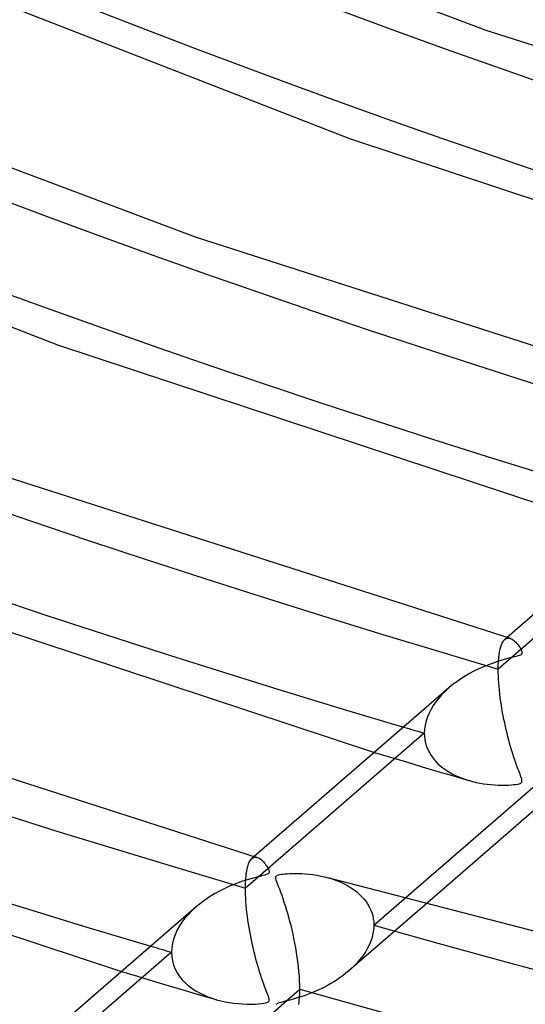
# Model space of a CAD drawing. Header units: millimetres. Extents: x -1077 to 1077, y -1167 to 1197.
# Tile 9 of 81: x -324 to -290, y 526 to 592. Entities that reach past the tile are written whole.
import ezdxf

# ---------------------------------------------------------------- set-up
doc = ezdxf.new("R2010")
doc.units = ezdxf.units.MM
doc.layers.add('HIDDEN', color=7, linetype='Continuous')
doc.layers.add('THICK', color=7, linetype='Continuous')

msp = doc.modelspace()

# ---------------------------------------------------------------- linework, layer by layer
at = {"layer": 'HIDDEN'}
for p, q in [((-279.614, 558.716), (-291.674, 548.271)), ((-291.292, 550.208), (-291.229, 550.271)), ((-291.077, 550.403), (-291.234, 550.267)), ((-291.229, 550.271), (-291.173, 550.311)), ((-291.173, 550.311), (-291.116, 550.34)), ((-291.116, 550.34), (-291.057, 550.357)), ((-291.057, 550.357), (-290.996, 550.363)), ((-290.996, 550.363), (-290.934, 550.358)), ((-290.934, 550.358), (-290.87, 550.344)), ((-291.587, 549.434), (-291.55, 549.612)), ((-291.55, 549.612), (-291.508, 549.77)), ((-291.508, 549.77), (-291.461, 549.908)), ((-291.461, 549.908), (-291.409, 550.026)), ((-291.409, 550.026), (-291.352, 550.126)), ((-291.352, 550.126), (-291.292, 550.208)), ((-291.66, 548.786), (-291.642, 549.02)), ((-291.642, 549.02), (-291.618, 549.237)), ((-291.618, 549.237), (-291.587, 549.434)), ((-291.674, 548.271), (-291.671, 548.536)), ((-291.672, 548.046), (-291.674, 548.271)), ((-291.671, 548.536), (-291.66, 548.786)), ((-291.665, 547.813), (-291.672, 548.046)), ((-291.653, 547.575), (-291.665, 547.813)), ((-294.986, 547.017), (-295.237, 546.79)), ((-291.638, 547.332), (-291.653, 547.575)), ((-291.618, 547.087), (-291.638, 547.332)), ((-291.594, 546.838), (-291.618, 547.087)), ((-295.684, 546.316), (-295.879, 546.071)), ((-295.47, 546.556), (-295.684, 546.316)), ((-295.237, 546.79), (-295.47, 546.556)), ((-291.566, 546.588), (-291.594, 546.838)), ((-291.535, 546.338), (-291.566, 546.588)), ((-291.501, 546.088), (-291.535, 546.338)), ((-296.054, 545.822), (-296.208, 545.568)), ((-295.879, 546.071), (-296.054, 545.822)), ((-291.464, 545.839), (-291.501, 546.088)), ((-291.424, 545.593), (-291.464, 545.839)), ((-296.455, 545.043), (-296.545, 544.772)), ((-296.342, 545.309), (-296.455, 545.043)), ((-296.208, 545.568), (-296.342, 545.309)), ((-291.382, 545.349), (-291.424, 545.593)), ((-291.337, 545.109), (-291.382, 545.349)), ((-291.291, 544.871), (-291.337, 545.109)), ((-296.611, 544.498), (-296.651, 544.224)), ((-296.545, 544.772), (-296.611, 544.498)), ((-291.242, 544.636), (-291.291, 544.871)), ((-291.191, 544.403), (-291.242, 544.636)), ((-291.138, 544.171), (-291.191, 544.403)), ((-296.664, 543.95), (-308.725, 533.505)), ((-296.651, 544.224), (-296.664, 543.95)), ((-296.664, 543.95), (-296.655, 543.719)), ((-296.655, 543.719), (-296.626, 543.493)), ((-291.083, 543.942), (-291.138, 544.171)), ((-291.026, 543.714), (-291.083, 543.942)), ((-290.968, 543.489), (-291.026, 543.714)), ((-296.626, 543.493), (-296.577, 543.271)), ((-296.577, 543.271), (-296.511, 543.055)), ((-296.511, 543.055), (-296.425, 542.845)), ((-290.907, 543.266), (-290.968, 543.489)), ((-290.845, 543.046), (-290.907, 543.266)), ((-290.78, 542.829), (-290.845, 543.046)), ((-300.025, 542.654), (-298.946, 542.329)), ((-298.946, 542.329), (-297.874, 542.007)), ((-296.425, 542.845), (-296.323, 542.641)), ((-296.323, 542.641), (-296.204, 542.447)), ((-296.204, 542.447), (-296.071, 542.261)), ((-290.715, 542.615), (-290.78, 542.829)), ((-290.648, 542.406), (-290.715, 542.615)), ((-290.582, 542.208), (-290.648, 542.406)), ((-297.874, 542.007), (-296.807, 541.689)), ((-296.807, 541.689), (-295.747, 541.374)), ((-296.071, 542.261), (-295.923, 542.083)), ((-295.923, 542.083), (-295.762, 541.916)), ((-295.762, 541.916), (-295.588, 541.757)), ((-295.588, 541.757), (-295.404, 541.608)), ((-290.519, 542.022), (-290.582, 542.208)), ((-290.458, 541.85), (-290.519, 542.022)), ((-290.4, 541.69), (-290.458, 541.85)), ((-290.345, 541.544), (-290.4, 541.69)), ((-295.747, 541.374), (-294.695, 541.064)), ((-295.404, 541.608), (-295.209, 541.469)), ((-295.209, 541.469), (-295.005, 541.339)), ((-295.005, 541.339), (-294.792, 541.218)), ((-294.792, 541.218), (-294.572, 541.106)), ((-294.695, 541.064), (-293.651, 540.758)), ((-294.572, 541.106), (-294.344, 541.004)), ((-294.344, 541.004), (-294.111, 540.911)), ((-290.295, 541.411), (-290.345, 541.544)), ((-290.249, 541.29), (-290.295, 541.411)), ((-290.208, 541.181), (-290.249, 541.29)), ((-290.171, 541.086), (-290.208, 541.181)), ((-290.141, 541.003), (-290.171, 541.086)), ((-290.116, 540.929), (-290.141, 541.003)), ((-294.111, 540.911), (-293.871, 540.827)), ((-293.871, 540.827), (-293.627, 540.751)), ((-293.627, 540.751), (-293.395, 540.689)), ((-293.395, 540.689), (-293.159, 540.634)), ((-293.159, 540.634), (-292.92, 540.586)), ((-292.92, 540.586), (-292.677, 540.545)), ((-292.677, 540.545), (-292.432, 540.511)), ((-292.432, 540.511), (-292.185, 540.485)), ((-292.185, 540.485), (-291.937, 540.465)), ((-291.937, 540.465), (-291.688, 540.452)), ((-291.688, 540.452), (-291.439, 540.447)), ((-291.439, 540.447), (-291.203, 540.448)), ((-291.203, 540.448), (-290.986, 540.455)), ((-290.986, 540.455), (-290.791, 540.467)), ((-290.791, 540.467), (-290.621, 540.482)), ((-290.621, 540.482), (-290.479, 540.5)), ((-290.479, 540.5), (-290.364, 540.519)), ((-290.364, 540.519), (-290.273, 540.54)), ((-290.273, 540.54), (-290.203, 540.563)), ((-290.203, 540.563), (-290.151, 540.589)), ((-290.151, 540.589), (-290.114, 540.618)), ((-290.095, 540.859), (-290.116, 540.929)), ((-290.114, 540.618), (-290.089, 540.651)), ((-290.08, 540.795), (-290.095, 540.859)), ((-290.089, 540.651), (-290.076, 540.69)), ((-290.074, 540.738), (-290.08, 540.795)), ((-290.076, 540.69), (-290.074, 540.738)), ((-308.581, 534.924), (-308.546, 535.044)), ((-308.546, 535.044), (-308.508, 535.151)), ((-308.508, 535.151), (-308.466, 535.246)), ((-308.466, 535.246), (-308.423, 535.328)), ((-308.423, 535.328), (-308.377, 535.399)), ((-308.377, 535.399), (-308.329, 535.458)), ((-308.329, 535.458), (-308.278, 535.506)), ((-308.127, 535.638), (-308.284, 535.501)), ((-308.278, 535.506), (-308.223, 535.546)), ((-308.223, 535.546), (-308.165, 535.574)), ((-308.165, 535.574), (-308.106, 535.591)), ((-308.106, 535.591), (-308.045, 535.597)), ((-308.045, 535.597), (-307.983, 535.592)), ((-307.983, 535.592), (-307.92, 535.577)), ((-308.687, 534.313), (-308.667, 534.486)), ((-308.667, 534.486), (-308.642, 534.645)), ((-308.642, 534.645), (-308.613, 534.791)), ((-308.613, 534.791), (-308.581, 534.924)), ((-308.725, 533.505), (-308.722, 533.724)), ((-308.722, 533.724), (-308.715, 533.932)), ((-308.715, 533.932), (-308.704, 534.128)), ((-308.704, 534.128), (-308.687, 534.313)), ((-303.136, 534.196), (-302.887, 534.121)), ((-302.887, 534.121), (-302.647, 534.038)), ((-302.647, 534.038), (-302.415, 533.948)), ((-302.415, 533.948), (-302.191, 533.85)), ((-302.191, 533.85), (-301.977, 533.744)), ((-301.977, 533.744), (-301.772, 533.631)), ((-308.723, 533.286), (-308.725, 533.505)), ((-308.716, 533.059), (-308.723, 533.286)), ((-308.705, 532.826), (-308.716, 533.059)), ((-301.772, 533.631), (-301.577, 533.511)), ((-301.577, 533.511), (-301.391, 533.384)), ((-301.391, 533.384), (-301.213, 533.248)), ((-301.213, 533.248), (-301.045, 533.103)), ((-301.045, 533.103), (-300.887, 532.95)), ((-308.69, 532.589), (-308.705, 532.826)), ((-308.67, 532.347), (-308.69, 532.589)), ((-308.647, 532.101), (-308.67, 532.347)), ((-296.631, 532.364), (-301.738, 527.942)), ((-300.887, 532.95), (-300.741, 532.788)), ((-300.741, 532.788), (-300.606, 532.617)), ((-300.606, 532.617), (-300.484, 532.438)), ((-300.484, 532.438), (-300.376, 532.252)), ((-300.065, 531.005), (-298.042, 532.757)), ((-312.575, 531.732), (-312.803, 531.469)), ((-312.324, 531.99), (-312.575, 531.732)), ((-312.049, 532.241), (-312.324, 531.99)), ((-308.62, 531.853), (-308.647, 532.101)), ((-308.59, 531.604), (-308.62, 531.853)), ((-300.376, 532.252), (-300.283, 532.059)), ((-300.283, 532.059), (-300.205, 531.859)), ((-300.205, 531.859), (-300.144, 531.653)), ((-313.007, 531.199), (-313.187, 530.925)), ((-312.803, 531.469), (-313.007, 531.199)), ((-308.556, 531.354), (-308.59, 531.604)), ((-308.519, 531.105), (-308.556, 531.354)), ((-308.479, 530.858), (-308.519, 531.105)), ((-300.144, 531.653), (-300.1, 531.441)), ((-300.1, 531.441), (-300.074, 531.225)), ((-300.074, 531.225), (-300.065, 531.005)), ((-300.065, 531.005), (-300.074, 530.781)), ((-313.473, 530.358), (-313.577, 530.067)), ((-313.342, 530.645), (-313.473, 530.358)), ((-313.187, 530.925), (-313.342, 530.645)), ((-308.437, 530.612), (-308.479, 530.858)), ((-308.393, 530.369), (-308.437, 530.612)), ((-308.346, 530.128), (-308.393, 530.369)), ((-300.101, 530.556), (-300.146, 530.331)), ((-300.074, 530.781), (-300.101, 530.556)), ((-313.653, 529.773), (-313.699, 529.478)), ((-313.577, 530.067), (-313.653, 529.773)), ((-308.297, 529.889), (-308.346, 530.128)), ((-308.245, 529.652), (-308.297, 529.889)), ((-300.286, 529.883), (-300.38, 529.664)), ((-300.208, 530.106), (-300.286, 529.883)), ((-300.146, 530.331), (-300.208, 530.106)), ((-313.715, 529.184), (-325.775, 518.739)), ((-313.699, 529.478), (-313.715, 529.184)), ((-313.715, 529.184), (-313.699, 528.886)), ((-308.191, 529.416), (-308.245, 529.652)), ((-308.135, 529.181), (-308.191, 529.416)), ((-308.077, 528.948), (-308.135, 529.181)), ((-300.744, 529.033), (-300.89, 528.833)), ((-300.61, 529.238), (-300.744, 529.033)), ((-300.488, 529.449), (-300.61, 529.238)), ((-300.38, 529.664), (-300.488, 529.449)), ((-313.699, 528.886), (-313.65, 528.597)), ((-313.65, 528.597), (-313.571, 528.318)), ((-308.016, 528.717), (-308.077, 528.948)), ((-307.954, 528.488), (-308.016, 528.717)), ((-307.889, 528.262), (-307.954, 528.488)), ((-301.212, 528.451), (-301.386, 528.268)), ((-301.046, 528.639), (-301.212, 528.451)), ((-300.89, 528.833), (-301.046, 528.639)), ((-317.077, 527.886), (-315.999, 527.562)), ((-313.571, 528.318), (-313.463, 528.05)), ((-313.463, 528.05), (-313.327, 527.795)), ((-313.327, 527.795), (-313.167, 527.554)), ((-307.823, 528.038), (-307.889, 528.262)), ((-307.755, 527.818), (-307.823, 528.038)), ((-307.686, 527.603), (-307.755, 527.818)), ((-301.949, 527.766), (-302.144, 527.614)), ((-301.76, 527.923), (-301.949, 527.766)), ((-301.569, 528.093), (-301.76, 527.923)), ((-301.386, 528.268), (-301.569, 528.093)), ((-315.999, 527.562), (-314.926, 527.24)), ((-314.926, 527.24), (-313.859, 526.922)), ((-313.167, 527.554), (-312.984, 527.329)), ((-312.984, 527.329), (-312.781, 527.12)), ((-312.781, 527.12), (-312.561, 526.926)), ((-307.618, 527.399), (-307.686, 527.603)), ((-307.552, 527.21), (-307.618, 527.399)), ((-307.49, 527.034), (-307.552, 527.21)), ((-307.43, 526.873), (-307.49, 527.034)), ((-302.969, 527.069), (-303.185, 526.948)), ((-302.757, 527.197), (-302.969, 527.069)), ((-302.548, 527.33), (-302.757, 527.197)), ((-302.344, 527.469), (-302.548, 527.33)), ((-302.144, 527.614), (-302.344, 527.469)), ((-313.859, 526.922), (-312.799, 526.608)), ((-312.799, 526.608), (-311.746, 526.298)), ((-312.561, 526.926), (-312.325, 526.748)), ((-312.325, 526.748), (-312.074, 526.584)), ((-312.074, 526.584), (-311.812, 526.435)), ((-311.812, 526.435), (-311.538, 526.301)), ((-307.375, 526.725), (-307.43, 526.873)), ((-307.324, 526.591), (-307.375, 526.725)), ((-307.278, 526.47), (-307.324, 526.591)), ((-307.238, 526.363), (-307.278, 526.47)), ((-307.203, 526.27), (-307.238, 526.363)), ((-304.307, 526.421), (-304.538, 526.333)), ((-304.079, 526.515), (-304.307, 526.421)), ((-303.852, 526.615), (-304.079, 526.515)), ((-303.627, 526.72), (-303.852, 526.615)), ((-303.404, 526.831), (-303.627, 526.72)), ((-303.185, 526.948), (-303.404, 526.831)), ((-311.746, 526.298), (-310.7, 525.992)), ((-311.538, 526.301), (-311.256, 526.181)), ((-311.256, 526.181), (-310.965, 526.075)), ((-310.965, 526.075), (-310.668, 525.983)), ((-310.668, 525.983), (-310.386, 525.908)), ((-310.386, 525.908), (-310.1, 525.845)), ((-310.1, 525.845), (-309.81, 525.792)), ((-309.81, 525.792), (-309.517, 525.75)), ((-309.517, 525.75), (-309.221, 525.717)), ((-309.221, 525.717), (-308.924, 525.695)), ((-308.924, 525.695), (-308.626, 525.683)), ((-308.074, 525.687), (-307.843, 525.701)), ((-307.843, 525.701), (-307.647, 525.719)), ((-307.647, 525.719), (-307.49, 525.74)), ((-307.49, 525.74), (-307.369, 525.762)), ((-307.369, 525.762), (-307.279, 525.788)), ((-307.279, 525.788), (-307.213, 525.816)), ((-307.213, 525.816), (-307.168, 525.848)), ((-307.175, 526.189), (-307.203, 526.27)), ((-307.151, 526.114), (-307.175, 526.189)), ((-307.168, 525.848), (-307.14, 525.884)), ((-307.133, 526.043), (-307.151, 526.114)), ((-307.14, 525.884), (-307.126, 525.927)), ((-307.124, 525.98), (-307.133, 526.043)), ((-307.126, 525.927), (-307.124, 525.98)), ((-306.588, 525.712), (-306.629, 525.683)), ((-306.532, 525.739), (-306.588, 525.712)), ((-306.456, 525.767), (-306.532, 525.739)), ((-306.362, 525.796), (-306.456, 525.767)), ((-306.249, 525.826), (-306.362, 525.796)), ((-306.12, 525.859), (-306.249, 525.826)), ((-305.976, 525.895), (-306.12, 525.859)), ((-305.814, 525.936), (-305.976, 525.895)), ((-305.634, 525.983), (-305.814, 525.936)), ((-305.438, 526.038), (-305.634, 525.983)), ((-305.226, 526.1), (-305.438, 526.038)), ((-305, 526.171), (-305.226, 526.1)), ((-304.769, 526.249), (-305, 526.171)), ((-304.538, 526.333), (-304.769, 526.249)), ((-308.626, 525.683), (-308.337, 525.681)), ((-308.337, 525.681), (-308.074, 525.687)), ((-306.629, 525.683), (-306.656, 525.651))]:
    msp.add_line(p, q, dxfattribs=at)
for centre, major_axis, start_param, end_param in [((0, 795.877), (-682, 0), 0, 2.617994), ((0, 795.869), (-540.61, 0), 0.019721, 1.037949), ((0, 795.869), (-506.51, 0), 0.020344, 1.037326), ((0, 795.869), (-608.81, 0), 0.018685, 1.038985), ((0, 795.869), (-574.71, 0), 0.019172, 1.038497), ((0, 795.869), (584.69, 0), -2.105708, -2.102947), ((0, 795.869), (-608.81, 0), 1.05541, 2.07571), ((0, 795.869), (618.79, 0), -2.105085, -2.102475)]:
    msp.add_ellipse(centre, major_axis=major_axis, ratio=0.5, start_param=start_param, end_param=end_param, dxfattribs=at)
at = {"layer": 'THICK'}
for p, q in [((-319.392, 601.483), (-292.503, 591.349)), ((-329.766, 594.955), (-301.707, 584.038)), ((-292.503, 591.349), (-256.777, 579.877)), ((-340.807, 588.215), (-312.113, 577.401)), ((-301.707, 584.038), (-265.918, 572.191)), ((-351.352, 581.755), (-321.402, 570.118)), ((-312.113, 577.401), (-273.827, 565.111)), ((-321.402, 570.118), (-282.972, 557.423)), ((-331.724, 563.452), (-290.877, 550.345)), ((-277.95, 561.771), (-291.077, 550.403)), ((-341.099, 556.199), (-300.025, 542.654)), ((-290.87, 550.344), (-290.797, 550.315)), ((-290.797, 550.315), (-290.722, 550.273)), ((-290.722, 550.273), (-290.646, 550.22)), ((-290.646, 550.22), (-290.569, 550.155)), ((-290.569, 550.155), (-290.492, 550.079)), ((-290.492, 550.079), (-290.415, 549.992)), ((-290.415, 549.992), (-290.339, 549.897)), ((-290.339, 549.897), (-290.269, 549.798)), ((-290.269, 549.798), (-290.208, 549.702)), ((-290.208, 549.702), (-290.157, 549.611)), ((-290.157, 549.611), (-290.118, 549.529)), ((-351.334, 549.504), (-307.927, 535.579)), ((-291.183, 548.935), (-291.438, 548.863)), ((-290.955, 548.996), (-291.183, 548.935)), ((-290.758, 549.046), (-290.955, 548.996)), ((-290.592, 549.088), (-290.758, 549.046)), ((-290.456, 549.123), (-290.592, 549.088)), ((-290.345, 549.154), (-290.456, 549.123)), ((-290.256, 549.182), (-290.345, 549.154)), ((-290.189, 549.21), (-290.256, 549.182)), ((-290.14, 549.239), (-290.189, 549.21)), ((-290.105, 549.27), (-290.14, 549.239)), ((-290.118, 549.529), (-290.091, 549.458)), ((-290.083, 549.306), (-290.105, 549.27)), ((-290.091, 549.458), (-290.076, 549.399)), ((-290.073, 549.349), (-290.083, 549.306)), ((-290.076, 549.399), (-290.073, 549.349)), ((-292.995, 548.279), (-293.311, 548.125)), ((-292.669, 548.424), (-292.995, 548.279)), ((-292.338, 548.558), (-292.669, 548.424)), ((-292.019, 548.675), (-292.338, 548.558)), ((-291.718, 548.777), (-292.019, 548.675)), ((-291.438, 548.863), (-291.718, 548.777)), ((-294.2, 547.609), (-294.475, 547.42)), ((-293.915, 547.79), (-294.2, 547.609)), ((-293.618, 547.962), (-293.915, 547.79)), ((-293.311, 548.125), (-293.618, 547.962)), ((-295, 547.005), (-308.127, 535.638)), ((-294.737, 547.222), (-294.986, 547.017)), ((-294.475, 547.42), (-294.737, 547.222)), ((-360.798, 542.281), (-317.077, 527.886)), ((-298.042, 532.757), (-288.004, 541.45)), ((-288.454, 539.446), (-296.631, 532.364)), ((-307.92, 535.577), (-307.863, 535.556)), ((-307.863, 535.556), (-307.805, 535.527)), ((-307.805, 535.527), (-307.747, 535.491)), ((-307.747, 535.491), (-307.688, 535.448)), ((-307.688, 535.448), (-307.629, 535.398)), ((-307.629, 535.398), (-307.57, 535.342)), ((-307.57, 535.342), (-307.51, 535.279)), ((-307.51, 535.279), (-307.451, 535.21)), ((-307.451, 535.21), (-307.393, 535.136)), ((-307.393, 535.136), (-307.339, 535.061)), ((-307.339, 535.061), (-307.29, 534.987)), ((-307.29, 534.987), (-307.246, 534.914)), ((-307.543, 534.347), (-307.737, 534.298)), ((-307.407, 534.384), (-307.543, 534.347)), ((-307.316, 534.413), (-307.407, 534.384)), ((-307.249, 534.44), (-307.316, 534.413)), ((-307.199, 534.467), (-307.249, 534.44)), ((-307.246, 534.914), (-307.207, 534.845)), ((-307.207, 534.845), (-307.176, 534.781)), ((-307.162, 534.496), (-307.199, 534.467)), ((-307.176, 534.781), (-307.151, 534.72)), ((-307.139, 534.529), (-307.162, 534.496)), ((-307.151, 534.72), (-307.133, 534.664)), ((-307.126, 534.568), (-307.139, 534.529)), ((-307.133, 534.664), (-307.124, 534.613)), ((-307.124, 534.613), (-307.126, 534.568)), ((-306.65, 534.303), (-306.614, 534.338)), ((-306.614, 534.338), (-306.563, 534.367)), ((-306.563, 534.367), (-306.494, 534.392)), ((-306.494, 534.392), (-306.403, 534.414)), ((-306.403, 534.414), (-306.294, 534.434)), ((-306.294, 534.434), (-306.171, 534.45)), ((-306.171, 534.45), (-306.042, 534.463)), ((-306.042, 534.463), (-305.902, 534.474)), ((-305.902, 534.474), (-305.741, 534.483)), ((-305.741, 534.483), (-305.562, 534.489)), ((-305.562, 534.489), (-305.366, 534.491)), ((-305.366, 534.491), (-305.154, 534.489)), ((-305.154, 534.489), (-304.929, 534.48)), ((-304.929, 534.48), (-304.69, 534.465)), ((-304.69, 534.465), (-304.441, 534.442)), ((-304.441, 534.442), (-304.183, 534.411)), ((-304.183, 534.411), (-303.917, 534.371)), ((-303.917, 534.371), (-303.65, 534.32)), ((-309.367, 533.8), (-309.746, 533.647)), ((-308.981, 533.94), (-309.367, 533.8)), ((-308.615, 534.059), (-308.981, 533.94)), ((-308.281, 534.156), (-308.615, 534.059)), ((-307.986, 534.235), (-308.281, 534.156)), ((-307.737, 534.298), (-307.986, 534.235)), ((-306.677, 534.203), (-306.671, 534.259)), ((-306.668, 534.131), (-306.677, 534.203)), ((-306.671, 534.259), (-306.65, 534.303)), ((-306.643, 534.039), (-306.668, 534.131)), ((-306.604, 533.923), (-306.643, 534.039)), ((-306.552, 533.782), (-306.604, 533.923)), ((-306.488, 533.615), (-306.552, 533.782)), ((-303.65, 534.32), (-303.389, 534.262)), ((-303.389, 534.262), (-303.136, 534.196)), ((-303.107, 534.188), (-257.431, 522.387)), ((-310.816, 533.112), (-311.147, 532.91)), ((-310.471, 533.302), (-310.816, 533.112)), ((-310.114, 533.481), (-310.471, 533.302)), ((-309.746, 533.647), (-310.114, 533.481)), ((-306.414, 533.424), (-306.488, 533.615)), ((-306.337, 533.218), (-306.414, 533.424)), ((-306.259, 533.002), (-306.337, 533.218)), ((-306.18, 532.778), (-306.259, 533.002)), ((-311.765, 532.474), (-312.049, 532.241)), ((-311.464, 532.697), (-311.765, 532.474)), ((-311.147, 532.91), (-311.464, 532.697)), ((-306.102, 532.545), (-306.18, 532.778)), ((-306.024, 532.304), (-306.102, 532.545)), ((-312.051, 532.239), (-325.177, 520.872)), ((-305.947, 532.056), (-306.024, 532.304)), ((-305.871, 531.799), (-305.947, 532.056)), ((-305.796, 531.535), (-305.871, 531.799)), ((-305.723, 531.263), (-305.796, 531.535)), ((-305.652, 530.983), (-305.723, 531.263)), ((-305.583, 530.696), (-305.652, 530.983)), ((-305.516, 530.402), (-305.583, 530.696)), ((-305.452, 530.102), (-305.516, 530.402)), ((-305.39, 529.796), (-305.452, 530.102)), ((-305.333, 529.485), (-305.39, 529.796)), ((-305.28, 529.171), (-305.333, 529.485)), ((-305.23, 528.853), (-305.28, 529.171)), ((-305.186, 528.533), (-305.23, 528.853)), ((-305.148, 528.212), (-305.186, 528.533)), ((-305.115, 527.893), (-305.148, 528.212)), ((-305.089, 527.578), (-305.115, 527.893)), ((-305.07, 527.271), (-305.089, 527.578)), ((-305.059, 526.972), (-305.07, 527.271)), ((-315.093, 517.99), (-305.055, 526.684)), ((-305.072, 526.134), (-305.059, 526.399)), ((-305.055, 526.684), (-305.059, 526.972)), ((-305.059, 526.399), (-305.055, 526.684)), ((-305.12, 525.662), (-305.092, 525.888)), ((-305.092, 525.888), (-305.072, 526.134))]:
    msp.add_line(p, q, dxfattribs=at)
for centre, major_axis, start_param, end_param in [((0, 800.207), (732, 0), -3.141592, -0.523599), ((0, 800.207), (-677, 0), 0, 2.617994), ((0, 795.877), (-732, 0), 0, 2.617994), ((0, 795.869), (516.49, 0), -3.12144, -2.107202), ((0, 795.869), (482.39, 0), -3.120755, -2.108107), ((0, 795.869), (618.79, 0), -3.12304, -2.105085), ((0, 795.869), (584.69, 0), -3.122569, -2.105708), ((0, 795.869), (550.59, 0), -3.122039, -2.106409), ((0, 795.869), (618.79, 0), -2.086315, -1.06575)]:
    msp.add_ellipse(centre, major_axis=major_axis, ratio=0.5, start_param=start_param, end_param=end_param, dxfattribs=at)

doc.saveas('drawing.dxf')
